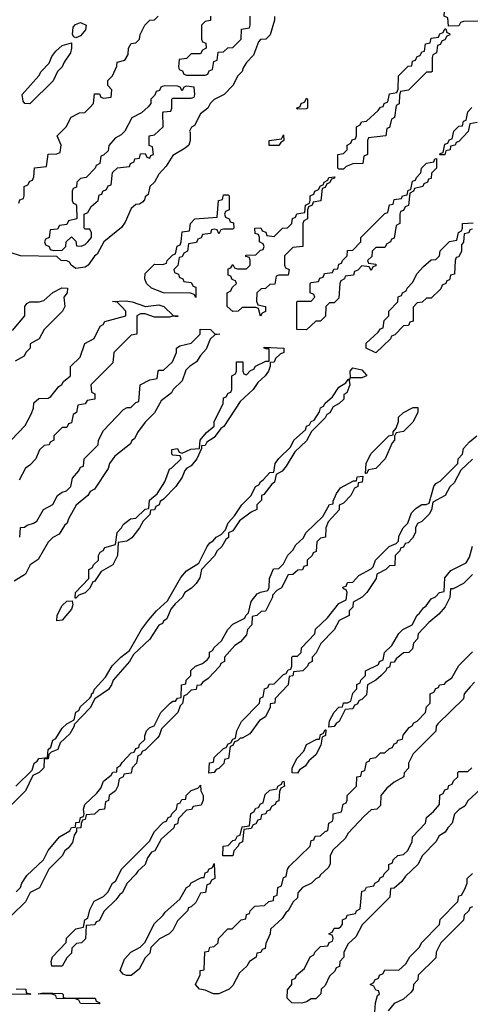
# Model space of a CAD drawing. Header units: inches. Extents: x 2710028 to 2964570, y 496606 to 722708.
# Tile 212 of 228: x 2907646 to 2909600, y 673764 to 678034. Entities that reach past the tile are written whole.
import ezdxf

# ---------------------------------------------------------------- set-up
doc = ezdxf.new("R2010")
doc.units = ezdxf.units.IN
doc.header["$MEASUREMENT"] = 0
doc.layers.add('C9607', color=7, linetype='Continuous')

msp = doc.modelspace()

# ---------------------------------------------------------------- linework, layer by layer
at = {"layer": 'C9607', "color": 6}
for points in [[(2909672, 678028), (2909570, 678026), (2909558, 678022), (2909550, 678008), (2909506, 678006), (2909502, 678042), (2909486, 678050), (2909488.8, 678071.1), (2909522, 678078), (2909528, 678110), (2909546, 678130), (2909542, 678142), (2909528, 678150), (2909530, 678154), (2909550, 678154), (2909568.4, 678171.6), (2909602, 678178)], [(2908751.6, 678048.4), (2908751.6, 678031.6), (2908731.6, 677968.4), (2908714, 677950), (2908690, 677948), (2908682, 677938), (2908659.8, 677880.2), (2908630, 677848), (2908614.8, 677825.2), (2908610.6, 677809.4), (2908591.3, 677790), (2908570.9, 677749.1), (2908532, 677710), (2908490, 677688), (2908472, 677670), (2908462, 677650), (2908430, 677626), (2908404.7, 677575.3), (2908391.6, 677568.4), (2908382, 677550), (2908385.4, 677545.4), (2908385.5, 677510), (2908378.8, 677490), (2908363.8, 677476.2), (2908310, 677445.2), (2908281.4, 677398.6), (2908250, 677364), (2908230.6, 677329.4), (2908211, 677310), (2908203.6, 677276.4), (2908190, 677266), (2908186.8, 677253.2), (2908178, 677242), (2908165.4, 677234.6), (2908150, 677233.2), (2908130, 677215.3), (2908103.5, 677156.5), (2908087.3, 677132.7), (2908011, 677070), (2907982.5, 677017.5), (2907970, 677009), (2907942.8, 676970), (2907930, 676960.9), (2907890, 676955.1), (2907868.7, 676970), (2907862, 676982), (2907850, 676988.7), (2907826, 676990), (2907807.3, 677007.3), (2907649.5, 677009.5), (2907558.6, 677038.6)], [(2907642, 677238), (2907647.3, 677252.7), (2907662, 677258), (2907666, 677270), (2907666, 677310), (2907682, 677318), (2907690, 677334), (2907702, 677338), (2907708, 677352), (2907710, 677392), (2907762, 677398), (2907768.8, 677451.1), (2907807.3, 677452.7), (2907822, 677458), (2907826, 677490), (2907809, 677530), (2907848, 677570), (2907869.3, 677610.7), (2907906, 677630), (2907928.4, 677631.6), (2907948.4, 677651.6), (2907966, 677670), (2907970, 677712), (2907992, 677712), (2907998, 677698), (2908010, 677694), (2908042, 677698), (2908046, 677730), (2908028, 677748), (2908028.7, 677770), (2908048.8, 677791.1), (2908067.3, 677832.7), (2908068, 677850), (2908102, 677858), (2908116.4, 677883.6), (2908118, 677910), (2908128.8, 677931.1), (2908150, 677934), (2908166, 677950), (2908168, 677970), (2908188, 678010), (2908210, 678032), (2908230, 678034), (2908246, 678050)], [(2908474, 678050), (2908474, 678030), (2908450, 678026), (2908434, 678010), (2908434, 677950), (2908438, 677938), (2908452.7, 677932.7), (2908454, 677910), (2908438, 677902), (2908430, 677886), (2908390, 677886), (2908370, 677866), (2908338, 677862), (2908334, 677830), (2908338, 677818), (2908352.7, 677812.7), (2908358, 677798), (2908370, 677794), (2908450, 677794), (2908462, 677798), (2908467.3, 677812.7), (2908482, 677818), (2908487.3, 677852.7), (2908502, 677858), (2908507.3, 677892.7), (2908530, 677894), (2908548.4, 677911.6), (2908570, 677914), (2908606, 677950), (2908607.3, 677992.7), (2908642, 677998), (2908646, 678010), (2908646, 678050)], [(2909630, 677588), (2909598, 677582), (2909591.2, 677548.9), (2909550, 677506), (2909538, 677502), (2909534, 677490), (2909514, 677486), (2909512, 677470), (2909494, 677466), (2909490, 677448), (2909467.3, 677447.3), (2909470, 677454), (2909482, 677458), (2909490, 677494), (2909502, 677498), (2909510, 677514), (2909522, 677518), (2909528, 677550), (2909550, 677572), (2909566, 677574), (2909570, 677594), (2909582, 677598), (2909590, 677634), (2909607.3, 677652.7)], [(2909610, 677126), (2909598, 677122), (2909594, 677110), (2909574, 677106), (2909571.2, 677068.9), (2909562, 677058), (2909562, 677030), (2909550, 677006), (2909538, 677002), (2909534, 676990), (2909532, 676930), (2909514, 676926), (2909510, 676906), (2909498, 676902), (2909494, 676890), (2909478, 676882), (2909472.7, 676867.3), (2909430, 676826), (2909410, 676826), (2909391.6, 676808.4), (2909370, 676806), (2909352.7, 676787.3), (2909352.7, 676727.3), (2909338, 676722), (2909332.7, 676707.3), (2909310, 676706), (2909272.7, 676667.3), (2909258, 676662), (2909254, 676650), (2909190, 676589.2), (2909148, 676610), (2909148.4, 676631.6), (2909200.4, 676679.6), (2909210, 676694), (2909222, 676698), (2909226, 676730), (2909246, 676750), (2909246, 676770), (2909286, 676810), (2909287.3, 676832.7), (2909302, 676838), (2909306, 676850), (2909322, 676858), (2909326, 676870), (2909350, 676894), (2909370, 676934), (2909396.4, 676963.6), (2909430, 676992), (2909450, 676994), (2909466, 677010), (2909468.8, 677031.1), (2909510, 677072), (2909542, 677078), (2909548.4, 677111.6), (2909562, 677118), (2909566, 677130), (2909566, 677150), (2909612.7, 677152.7)], [(2907614.6, 676685.4), (2907668, 676750), (2907668, 676790), (2907676.4, 676803.6), (2907690, 676811), (2907730, 676811), (2907750, 676816), (2907790, 676851.3), (2907828.4, 676871.6), (2907854, 676870), (2907852, 676850), (2907838, 676830), (2907842, 676790), (2907832, 676770), (2907752, 676690), (2907730.7, 676649.3), (2907692, 676628), (2907690.9, 676609.1), (2907672, 676590), (2907664.7, 676575.3), (2907626.4, 676553.6)], [(2907610, 676212), (2907670, 676274), (2907696.4, 676323.6), (2907706, 676350), (2907707.3, 676372.7), (2907728.4, 676391.6), (2907770, 676392), (2907780.4, 676399.6), (2907816.4, 676443.6), (2907828.4, 676451.6), (2907835.3, 676464.7), (2907866, 676490), (2907866, 676530), (2907908.8, 676571.1), (2907929, 676630), (2907968.4, 676651.6), (2907995.3, 676704.7), (2908008.4, 676711.6), (2908015.3, 676724.7), (2908106, 676750), (2908106, 676770), (2908088.7, 676788.7), (2908068.4, 676808.4), (2908048, 676812), (2908105.2, 676814.8), (2908134, 676810), (2908190.9, 676790.9), (2908250, 676797.3), (2908271.3, 676790), (2908311.2, 676751.1), (2908332, 676750), (2908330, 676746), (2908308, 676748), (2908296, 676744), (2908230, 676744), (2908190, 676758), (2908170, 676758), (2908154, 676750), (2908154, 676670), (2908130, 676666), (2908054, 676590), (2908050, 676546), (2907954, 676450), (2907958, 676418), (2907971.6, 676411.6), (2907971.2, 676388.9), (2907938, 676382), (2907930, 676368), (2907898, 676362), (2907892, 676330), (2907878, 676322), (2907870, 676286), (2907858, 676282), (2907850, 676266), (2907830, 676266), (2907802, 676238), (2907794, 676230), (2907794, 676210), (2907778, 676202), (2907774, 676190), (2907752, 676188), (2907731.3, 676168.7), (2907716, 676130), (2907690, 676102), (2907670.9, 676089.1), (2907643.6, 676036.4)], [(2907646, 675790), (2907648.8, 675831.1), (2907667.3, 675832.7), (2907678, 675842), (2907706, 675850), (2907720.4, 675859.6), (2907748.7, 675910), (2907789.1, 675930.9), (2907809.5, 675970.5), (2907830, 675984.7), (2907848.8, 675991.1), (2907868, 676010), (2907874.6, 676045.4), (2907903.1, 676076.9), (2907910, 676094), (2907922, 676098), (2907926, 676130), (2907986, 676190), (2907988, 676210), (2908010, 676252), (2908096.4, 676343.6), (2908112, 676352), (2908128, 676352), (2908150, 676374), (2908162, 676378), (2908168.7, 676450), (2908210, 676472), (2908242, 676478), (2908246, 676510), (2908250, 676514), (2908270, 676514), (2908308, 676550), (2908326, 676590), (2908326, 676610), (2908340.4, 676619.6), (2908390, 676631.3), (2908428.7, 676670), (2908428, 676692), (2908474, 676690), (2908492, 676672), (2908514, 676670), (2908492, 676668), (2908471.6, 676648.4), (2908455.3, 676604.7), (2908430, 676578), (2908412, 676550), (2908382, 676530), (2908366.4, 676513.6), (2908350, 676468), (2908312, 676430), (2908304.7, 676415.3), (2908258.8, 676381.2), (2908230.9, 676329.1), (2908190, 676288), (2908156.9, 676243.1), (2908143.6, 676216.4), (2908131.6, 676208.4), (2908126, 676194), (2908058.8, 676141.2), (2908036, 676110), (2908030, 676088), (2907970, 675998), (2907951.6, 675988.4), (2907942, 675970), (2907890.8, 675929.2), (2907858, 675870), (2907852, 675850), (2907839.6, 675840.4), (2907816.9, 675803.1), (2907790, 675788), (2907770, 675768), (2907726.8, 675693.2), (2907692, 675670), (2907671.2, 675628.9), (2907621.4, 675598.6)], [(2907629.6, 674710.4), (2907700.4, 674779.6), (2907709.3, 674810), (2907722, 674818), (2907729.6, 674830.4), (2907766, 674834), (2907769, 674869), (2907780.4, 674879.6), (2907789.3, 674910), (2907803.2, 674916.8), (2907830, 674961), (2907850, 674981), (2907882, 674998), (2907890, 675031), (2907902, 675038), (2907910, 675056), (2907949.3, 675090.7), (2907958, 675102), (2907958, 675110), (2907965.2, 675114.8), (2907970, 675131), (2908017.5, 675182.5), (2908047.6, 675232.4), (2908084, 675270), (2908122, 675298), (2908174, 675390), (2908204, 675430), (2908239, 675470), (2908286.6, 675513.4), (2908345.1, 675614.9), (2908370, 675644), (2908423.1, 675676.9), (2908459, 675750), (2908470, 675764.7), (2908485.6, 675774.4), (2908498, 675790), (2908519, 675801), (2908538, 675822), (2908550, 675852), (2908578, 675882), (2908609.2, 675930), (2908649.2, 675970), (2908669.2, 676010), (2908682.7, 676017.3), (2908689.6, 676030.4), (2908702, 676038), (2908730, 676071), (2908748, 676072), (2908754, 676110), (2908769.6, 676130.4), (2908820.4, 676179.6), (2908835.3, 676210), (2908885.2, 676254.8), (2908890, 676271), (2908903.1, 676276.9), (2908910, 676291), (2908923.1, 676296.9), (2908946, 676334), (2908949.7, 676350.3), (2908962.7, 676357.3), (2908970, 676370.8), (2909002, 676398), (2909030, 676441), (2909060.4, 676459.6), (2909070, 676474), (2909078, 676478), (2909074, 676470), (2909078, 676450), (2909064.7, 676415.3), (2909052, 676408), (2909051, 676389), (2909031.2, 676368.9), (2909005.4, 676354.6), (2908990.7, 676329.3), (2908978, 676322), (2908970, 676308), (2908911.6, 676248.4), (2908890, 676208), (2908839.6, 676160.4), (2908802, 676098), (2908783.6, 676076.4), (2908758, 676062), (2908751.3, 676028.7), (2908739.6, 676020.4), (2908704.7, 675975.3), (2908694, 675970), (2908694, 675950), (2908674, 675930), (2908674, 675910), (2908650, 675898), (2908599.8, 675860.2), (2908570, 675818), (2908552, 675808), (2908550.9, 675789.1), (2908539.6, 675780.4), (2908522, 675750), (2908502, 675730), (2908490.8, 675709.2), (2908434, 675650), (2908426.8, 675613.2), (2908411, 675589), (2908391, 675569), (2908362, 675550), (2908351.2, 675528.9), (2908319.8, 675500.2), (2908302, 675478), (2908283.6, 675436.4), (2908270, 675426), (2908264.7, 675415.3), (2908250, 675408), (2908210, 675348), (2908139.6, 675280.4), (2908122, 675250), (2908051.3, 675170), (2908044.7, 675150), (2908030.7, 675129.3), (2907971.6, 675088.4), (2907952, 675050), (2907882, 674978), (2907882, 674970), (2907863.5, 674936.5), (2907822, 674898), (2907810.9, 674869.1), (2907782, 674858), (2907772, 674848), (2907770, 674828.7), (2907752.7, 674827.3), (2907750.7, 674789.3), (2907730.8, 674769.2), (2907703.6, 674756.4), (2907670.8, 674689.2), (2907610.7, 674629.3)], [(2909610, 676128), (2909559.6, 676080.4), (2909530, 676026), (2909511.6, 676008.4), (2909491.3, 675970), (2909438, 675942), (2909431.6, 675908.4), (2909422, 675890), (2909390, 675858), (2909371.3, 675848.7), (2909362, 675830), (2909362, 675810), (2909350, 675786), (2909330, 675766), (2909318, 675762), (2909310, 675746), (2909298, 675742), (2909294, 675730), (2909274, 675710), (2909272.7, 675667.3), (2909250, 675666), (2909234, 675650), (2909194, 675630), (2909192, 675610), (2909151.3, 675550), (2909130.6, 675529.4), (2909092, 675508), (2909090, 675486), (2909074, 675470), (2909074, 675450), (2909031.6, 675428.4), (2909010, 675388), (2908951.6, 675328.4), (2908931.6, 675288.4), (2908914, 675270), (2908914, 675250), (2908898, 675242), (2908894, 675230), (2908874, 675210), (2908834, 675206), (2908830, 675188), (2908814, 675186), (2908810.9, 675149.1), (2908754, 675090), (2908752, 675070), (2908732.7, 675067.3), (2908732.7, 675052.7), (2908711.3, 675010), (2908685.4, 674994.6), (2908643.6, 674936.4), (2908610, 674918), (2908602, 674918), (2908590, 674906), (2908578, 674902), (2908570, 674886), (2908558, 674882), (2908552, 674830), (2908534, 674826), (2908531.3, 674808.7), (2908510, 674786), (2908498, 674782), (2908490, 674768.7), (2908466, 674766), (2908469, 674811), (2908486, 674814), (2908490, 674834), (2908530, 674874), (2908542, 674878), (2908550, 674894), (2908562, 674898), (2908570, 674914), (2908582, 674918), (2908588, 674950), (2908608, 674990), (2908686, 675070), (2908688.4, 675091.6), (2908702, 675098), (2908707.3, 675132.7), (2908722, 675138), (2908727.3, 675152.7), (2908750, 675154), (2908790, 675194), (2908802, 675198), (2908810, 675214), (2908822, 675218), (2908826, 675230), (2908826, 675270), (2908830, 675274), (2908850, 675274), (2908866, 675290), (2908868, 675310), (2908926, 675370), (2908928.8, 675391.1), (2908980.4, 675439.6), (2909030, 675502), (2909062, 675518), (2909066, 675550), (2909062, 675562), (2909050, 675566), (2909047.3, 675572.7), (2909062, 675578), (2909067.3, 675592.7), (2909090, 675594), (2909116.4, 675623.6), (2909170, 675652), (2909179, 675661), (2909189, 675690), (2909210, 675712), (2909248, 675750), (2909278, 675762), (2909288, 675772), (2909290, 675794), (2909309.1, 675830.9), (2909328.8, 675851.1), (2909344.7, 675895.3), (2909364.7, 675915.3), (2909390, 675931.3), (2909408, 675932), (2909422, 675938), (2909442, 676010), (2909450, 676022), (2909470, 676032), (2909546, 676110), (2909548, 676130), (2909566, 676150), (2909570, 676174), (2909596.4, 676203.6), (2909628.7, 676230)], [(2907630, 674252), (2907648.8, 674271.1), (2907655.3, 674290), (2907677.2, 674322.8), (2907749.1, 674390.9), (2907769.3, 674430.7), (2907819, 674490), (2907863.1, 674516.9), (2907870, 674531.3), (2907887.3, 674532.7), (2907890, 674552), (2907906, 674554), (2907910, 674574), (2907922, 674578), (2907926, 674590), (2907922, 674610), (2907928.7, 674630), (2907980.4, 674679.6), (2907998, 674702), (2908010, 674731.3), (2908042, 674758), (2908050, 674771.3), (2908067.3, 674772.7), (2908069.3, 674790.7), (2908082, 674798), (2908090, 674812), (2908130, 674854), (2908142, 674858), (2908150, 674874), (2908162, 674878), (2908166, 674890), (2908188, 674912), (2908188, 674928), (2908195.3, 674950), (2908210, 674964.7), (2908228.7, 674971.3), (2908258, 675030), (2908298, 675070), (2908310, 675078), (2908322, 675078), (2908330, 675092), (2908346, 675094), (2908348, 675150), (2908366, 675154), (2908368, 675170), (2908388, 675190), (2908388.8, 675211.1), (2908408, 675230), (2908438, 675242), (2908460.4, 675259.6), (2908468.7, 675271.3), (2908469.3, 675290.7), (2908482, 675298), (2908490, 675312), (2908520.4, 675339.6), (2908548.7, 675390), (2908570, 675412), (2908622, 675438), (2908626, 675450), (2908638, 675462), (2908649.3, 675510.7), (2908676.4, 675543.6), (2908690, 675552), (2908722, 675558), (2908728, 675572), (2908729, 675611), (2908747.3, 675652.7), (2908770, 675654), (2908790, 675674), (2908808.4, 675711.6), (2908830, 675734), (2908843.1, 675756.9), (2908874.6, 675785.4), (2908888, 675810), (2908960.4, 675879.6), (2908989, 675931), (2909006, 675934), (2909006, 675946), (2909020.4, 675979.6), (2909036.4, 676003.6), (2909094, 676034), (2909106, 676034), (2909110, 676052), (2909134, 676054), (2909131.2, 676028.9), (2909114, 676026), (2909112, 676010), (2909098, 676002), (2909082, 675970), (2909050, 675938), (2909032, 675928), (2909030.9, 675909.1), (2908983.6, 675856.4), (2908974, 675830), (2908972, 675790), (2908950, 675786), (2908934, 675770), (2908931.6, 675728.4), (2908918, 675722), (2908914, 675710), (2908892, 675690), (2908892.7, 675667.3), (2908878, 675662), (2908872, 675648), (2908852.7, 675647.3), (2908830, 675628), (2908810, 675626), (2908782, 675570), (2908761, 675559), (2908742, 675538), (2908742, 675530), (2908711.2, 675468.9), (2908692.7, 675467.3), (2908674, 675450), (2908654, 675446), (2908652, 675410), (2908634, 675390), (2908630, 675366), (2908603.6, 675336.4), (2908579.6, 675320.4), (2908534, 675270), (2908534, 675250), (2908518, 675242), (2908514, 675230), (2908463.6, 675176.4), (2908439.6, 675160.4), (2908430, 675148), (2908414, 675146), (2908411.2, 675128.9), (2908390, 675126), (2908370, 675106), (2908358, 675102), (2908351.6, 675068.4), (2908342, 675058), (2908332, 675030), (2908261, 674959), (2908251, 674929), (2908242, 674918), (2908190, 674866), (2908178, 674862), (2908170, 674846), (2908158, 674842), (2908152, 674810), (2908134, 674790), (2908130, 674766), (2908098, 674762), (2908094, 674750), (2908078, 674742), (2908072, 674710), (2908062, 674690), (2908034, 674670), (2908031.6, 674648.4), (2908018, 674642), (2908014, 674610), (2907990, 674608), (2907970, 674588.7), (2907934, 674586), (2907930, 674566), (2907918, 674562), (2907912, 674548), (2907910.8, 674529.2), (2907892.7, 674527.3), (2907892.7, 674512.7), (2907882, 674498), (2907874.8, 674465.2), (2907858, 674442), (2907842, 674430), (2907830, 674408), (2907772, 674350), (2907731.3, 674268.7), (2907691.6, 674248.4), (2907671.2, 674208.9), (2907612, 674150)], [(2909610, 675628), (2909570, 675588.7), (2909526, 675566), (2909514, 675566), (2909511.2, 675528.9), (2909491.6, 675488.4), (2909463.6, 675456.4), (2909419.6, 675420.4), (2909374, 675370), (2909371.6, 675348.4), (2909354, 675330), (2909350, 675306), (2909334, 675290), (2909310, 675288), (2909278, 675262), (2909270, 675248), (2909254, 675246), (2909250, 675226), (2909238, 675222), (2909234, 675210), (2909214, 675190), (2909190.9, 675169.1), (2909154, 675150), (2909150, 675106), (2909130, 675086), (2909118, 675082), (2909110, 675066), (2909098, 675062), (2909090, 675046), (2909058, 675042), (2909031.3, 674990), (2909018, 674982), (2909010, 674968.7), (2908986, 674966), (2908990, 674994), (2909009.1, 675030.9), (2909030, 675052), (2909046, 675054), (2909050, 675071.3), (2909068, 675072), (2909082, 675078), (2909090, 675114), (2909107.3, 675132.7), (2909108.4, 675151.6), (2909122, 675158), (2909126, 675170), (2909146, 675190), (2909146, 675210), (2909202, 675238), (2909206, 675250), (2909222, 675258), (2909228, 675290), (2909260.4, 675319.6), (2909290, 675372), (2909308, 675390), (2909348, 675410), (2909369.1, 675450.9), (2909380.4, 675459.6), (2909396.4, 675483.6), (2909408.4, 675491.6), (2909430, 675522), (2909448.4, 675531.6), (2909466, 675550), (2909486, 675554), (2909490, 675614), (2909515.3, 675644.7), (2909582, 675678), (2909596.4, 675703.6), (2909609.2, 675750.8)], [(2909618.8, 675161.2), (2909599.8, 675140.2), (2909574, 675110), (2909571.2, 675088.9), (2909459.6, 674980.4), (2909452, 674970), (2909451.2, 674948.9), (2909352, 674850), (2909332, 674810), (2909331.6, 674788.4), (2909312.7, 674767.3), (2909312, 674750), (2909270, 674728), (2909238, 674702), (2909212, 674670), (2909210, 674626), (2909194, 674610), (2909170, 674608), (2909139.8, 674580.2), (2909070, 674506), (2909056.9, 674483.1), (2909005.4, 674434.6), (2908992, 674410), (2908991.6, 674371.6), (2908983.6, 674356.4), (2908950, 674326), (2908944.7, 674315.3), (2908930, 674308), (2908912, 674290), (2908872, 674270), (2908852, 674248), (2908850, 674226), (2908831.6, 674208.4), (2908810.9, 674169.1), (2908799.6, 674160.4), (2908783.6, 674136.4), (2908734, 674090), (2908732, 674070), (2908712.7, 674027.3), (2908710, 674006), (2908698, 674002), (2908691.6, 673988.4), (2908674, 673986), (2908671.2, 673968.9), (2908642, 673950), (2908631.2, 673928.9), (2908599.6, 673900.4), (2908570, 673846), (2908554, 673830), (2908510, 673809.5), (2908486, 673810), (2908450, 673825.2), (2908426, 673830), (2908408, 673850), (2908428, 673892), (2908429.1, 673910.9), (2908446, 673914), (2908448.8, 673991.1), (2908466, 673994), (2908470, 674012), (2908490, 674014), (2908506, 674030), (2908508, 674050), (2908549.1, 674090.9), (2908568, 674092), (2908606, 674130), (2908626, 674134), (2908630, 674154), (2908642, 674158), (2908646, 674170), (2908666, 674190), (2908707.3, 674192.7), (2908726, 674210), (2908746, 674214), (2908748.4, 674231.6), (2908762, 674238), (2908766, 674270), (2908782, 674278), (2908790, 674314), (2908802, 674318), (2908808, 674350), (2908816.4, 674363.6), (2908906, 674450), (2908910, 674474), (2908922, 674478), (2908927.3, 674492.7), (2908950, 674494), (2908970, 674514), (2908982, 674518), (2908986, 674550), (2909002, 674558), (2909006, 674570), (2909006, 674590), (2909042, 674598), (2909048.4, 674631.6), (2909062, 674638), (2909066, 674650), (2909066, 674670), (2909106, 674710), (2909108, 674750), (2909126, 674754), (2909130, 674774), (2909142, 674778), (2909150, 674814), (2909162, 674818), (2909166, 674830), (2909190, 674834), (2909210, 674854), (2909230, 674854), (2909250, 674874), (2909262, 674878), (2909270, 674894), (2909282, 674898), (2909286, 674910), (2909306, 674914), (2909308.4, 674931.6), (2909335.3, 674964.7), (2909348.4, 674971.6), (2909355.3, 674984.7), (2909370, 674992), (2909406, 675030), (2909410, 675054), (2909426, 675070), (2909426, 675110), (2909442, 675118), (2909450, 675134), (2909462, 675138), (2909466, 675150), (2909488, 675152), (2909496.4, 675163.6), (2909520.4, 675179.6), (2909550, 675234), (2909610, 675292)], [(2909643.6, 674696.4), (2909590, 674646), (2909576.9, 674623.1), (2909551.6, 674608.4), (2909531.6, 674588.4), (2909522, 674550), (2909502, 674530), (2909491.3, 674510), (2909465.4, 674494.6), (2909450, 674468), (2909392, 674410), (2909372, 674370), (2909319.6, 674320.4), (2909303.6, 674296.4), (2909270, 674268), (2909254, 674266), (2909251, 674229), (2909131.6, 674108.4), (2909103.6, 674056.4), (2909070, 674026), (2909052, 673990), (2909052, 673968), (2909034, 673950), (2909032.7, 673927.3), (2909018, 673922), (2909012.7, 673907.3), (2908990, 673886), (2908970, 673846), (2908954, 673830), (2908952, 673810), (2908930, 673788), (2908910, 673788), (2908890, 673775.3), (2908870, 673769.3), (2908826, 673770), (2908806, 673790), (2908807.3, 673827.3), (2908826, 673850), (2908826, 673870), (2908842, 673878), (2908846, 673890), (2908880.4, 673919.6), (2908906, 673970), (2908922, 673978), (2908926, 673990), (2908950, 674014), (2908982, 674018), (2908987.3, 674032.7), (2909002, 674038), (2909006, 674050), (2909002, 674062), (2908986, 674070), (2909002, 674078), (2909010, 674094), (2909030, 674094), (2909038, 674102), (2909046, 674110), (2909046, 674130), (2909062, 674138), (2909066, 674150), (2909102, 674158), (2909106, 674170), (2909122, 674178), (2909130, 674254), (2909142, 674258), (2909150, 674272), (2909182, 674278), (2909186, 674290), (2909202, 674298), (2909210, 674314), (2909222, 674318), (2909226, 674330), (2909246, 674350), (2909246, 674370), (2909262, 674378), (2909266, 674390), (2909286, 674410), (2909310, 674414), (2909328.4, 674431.6), (2909348, 674470), (2909349.1, 674490.9), (2909406, 674550), (2909410, 674574), (2909440.4, 674599.6), (2909466, 674630), (2909468.4, 674671.6), (2909482, 674678), (2909490, 674694), (2909502, 674698), (2909507.3, 674712.7), (2909522, 674718), (2909527.3, 674732.7), (2909546, 674750), (2909546, 674770), (2909550, 674774), (2909590, 674774), (2909606, 674790)], [(2909186, 673730), (2909188.8, 673771.1), (2909198, 673802), (2909206, 673810), (2909202, 673822), (2909190, 673826), (2909182, 673842), (2909166, 673850), (2909182, 673858), (2909186, 673870), (2909202, 673878), (2909206, 673890), (2909222, 673898), (2909230, 673914), (2909290, 673912), (2909320.4, 673939.6), (2909338, 673970), (2909378, 674010), (2909390, 674032), (2909466, 674110), (2909468.8, 674131.1), (2909546, 674210), (2909550, 674234), (2909562, 674238), (2909576.4, 674263.6), (2909586, 674290), (2909586, 674310), (2909609.1, 674330.9)], [(2909610, 674186), (2909598, 674182), (2909594, 674170), (2909574, 674150), (2909571.2, 674128.9), (2909472, 674030), (2909452, 673990), (2909450, 673966), (2909374, 673890), (2909372, 673870), (2909354, 673850), (2909352, 673830), (2909343.6, 673816.4), (2909310, 673786), (2909270, 673768), (2909243.6, 673736.4)], [(2907630.8, 673830.8), (2907672, 673830), (2907674, 673814), (2907694, 673810), (2907690, 673806), (2907610, 673808)]]:
    msp.add_lwpolyline(points, dxfattribs=at)
for points in [[(2907890, 677955.3), (2907880.2, 677960.2), (2907875.3, 677970), (2907878, 678002), (2907887.3, 678012.7), (2907910, 678022), (2907934, 678010), (2907932, 677990), (2907910, 677964)], [(2909030, 677386), (2909026, 677390), (2909026, 677450), (2909050, 677454), (2909066, 677470), (2909066, 677490), (2909082, 677498), (2909087.3, 677512.7), (2909102, 677518), (2909106, 677530), (2909106, 677570), (2909122, 677578), (2909128.4, 677591.6), (2909150, 677594), (2909200.4, 677639.6), (2909210, 677654), (2909222, 677658), (2909226, 677670), (2909242, 677678), (2909250, 677712), (2909282, 677718), (2909287.3, 677732.7), (2909288.8, 677791.1), (2909330, 677832), (2909346, 677834), (2909350, 677854), (2909362, 677858), (2909370, 677874), (2909382, 677878), (2909390, 677894), (2909402, 677898), (2909406, 677930), (2909426, 677934), (2909430, 677954), (2909462, 677958), (2909467.3, 677972.7), (2909482, 677978), (2909490, 677994), (2909494, 677994), (2909498, 677978), (2909510, 677974), (2909511.6, 677968.4), (2909498, 677962), (2909490, 677946), (2909478, 677942), (2909470, 677926), (2909458, 677922), (2909454, 677890), (2909438, 677882), (2909434, 677870), (2909434, 677810), (2909430, 677806), (2909410, 677806), (2909331.6, 677728.4), (2909298, 677722), (2909292.7, 677707.3), (2909291.6, 677668.4), (2909278, 677662), (2909272, 677610), (2909258, 677602), (2909250, 677566), (2909238, 677562), (2909234, 677530), (2909158, 677522), (2909154, 677510), (2909154, 677450), (2909138, 677442), (2909134, 677410), (2909090, 677408.7), (2909062, 677398), (2909050, 677386)], [(2907690, 677669.4), (2907668, 677670), (2907661.2, 677681.2), (2907657.2, 677710), (2907728.7, 677790), (2907739, 677810), (2907774.2, 677845.8), (2907785.2, 677874.8), (2907802, 677898), (2907830, 677922.8), (2907870, 677934), (2907871.2, 677911.1), (2907866, 677890), (2907838.8, 677850), (2907830.5, 677829.5), (2907810, 677808.7), (2907790.5, 677769.5)], [(2908272.7, 677747.3), (2908258, 677742), (2908252.7, 677727.3), (2908238, 677722), (2908232.7, 677707.3), (2908214, 677690), (2908214, 677670), (2908203.6, 677656.4), (2908174, 677630), (2908131.6, 677608.4), (2908102, 677550), (2908085.4, 677534.6), (2908059.6, 677520.4), (2908032, 677488), (2908030, 677466), (2908010, 677446), (2907998, 677442), (2907994, 677410), (2907978, 677402), (2907974, 677390), (2907934, 677350), (2907910, 677346), (2907894, 677330), (2907892.7, 677307.3), (2907878, 677302), (2907874, 677290), (2907874, 677250), (2907878, 677238), (2907890, 677234), (2907892.7, 677227.3), (2907894, 677170), (2907858, 677162), (2907850, 677146), (2907818, 677142), (2907810, 677126), (2907778, 677122), (2907774, 677090), (2907758, 677082), (2907754, 677070), (2907758, 677058), (2907774, 677050), (2907778, 677038), (2907792.7, 677032.7), (2907830, 677034), (2907846, 677050), (2907848, 677070), (2907870, 677092), (2907890, 677074), (2907892.7, 677052.7), (2907912, 677052), (2907930, 677058.8), (2907941.2, 677070), (2907957.2, 677090), (2907958, 677110), (2907950, 677126), (2907930, 677126), (2907926, 677130), (2907926, 677190), (2907942, 677198), (2907956.4, 677223.6), (2907986, 677250), (2907990, 677274), (2908002, 677278), (2908006, 677290), (2908022, 677298), (2908030, 677314), (2908042, 677318), (2908048.7, 677371.3), (2908070, 677392), (2908122, 677398), (2908126, 677410), (2908142, 677418), (2908146, 677430), (2908166, 677434), (2908170, 677452), (2908190, 677454), (2908198, 677438), (2908210, 677434), (2908215.3, 677444.7), (2908226, 677450), (2908222, 677482), (2908208, 677488), (2908208, 677530), (2908230, 677534), (2908268, 677570), (2908266, 677630), (2908270, 677634), (2908302, 677638), (2908306, 677650), (2908306, 677690), (2908310, 677694), (2908390, 677694), (2908402, 677698), (2908406, 677710), (2908402, 677742), (2908370, 677746), (2908358, 677742), (2908350, 677726), (2908342, 677742), (2908330, 677746)], [(2908850, 677646), (2908846, 677650), (2908862, 677658), (2908866, 677670), (2908882, 677678), (2908890, 677694), (2908894, 677690), (2908894, 677650), (2908890, 677648)], [(2908728.4, 677488.4), (2908728, 677510), (2908782, 677518), (2908790, 677534), (2908792, 677510), (2908778, 677502), (2908770, 677488.7)], [(2909170, 676946), (2909162, 676962), (2909130, 676966), (2909112.7, 676947.3), (2909098, 676942), (2909094, 676926), (2909058, 676922), (2909054, 676910), (2909038, 676902), (2909034, 676890), (2909030, 676826), (2909010, 676806), (2908990, 676806), (2908974, 676790), (2908971.6, 676748.4), (2908950, 676726), (2908930, 676726), (2908890, 676688.7), (2908848, 676690), (2908848, 676810), (2908850, 676814), (2908910, 676814), (2908926, 676830), (2908922, 676842), (2908906, 676850), (2908906, 676890), (2908910, 676894), (2908942, 676898), (2908947.3, 676912.7), (2908962, 676918), (2908967.3, 676932.7), (2909002, 676938), (2909008.4, 676951.6), (2909026, 676954), (2909030, 676974), (2909042, 676978), (2909046, 676990), (2909066, 677010), (2909067.3, 677032.7), (2909090, 677034), (2909126, 677070), (2909126, 677090), (2909230, 677194), (2909242, 677198), (2909249.1, 677230.9), (2909266, 677234), (2909270, 677254), (2909302, 677258), (2909306, 677270), (2909326, 677274), (2909330, 677294), (2909342, 677298), (2909350, 677334), (2909362, 677338), (2909366, 677350), (2909386, 677370), (2909388, 677390), (2909410, 677412), (2909442, 677418), (2909446, 677430), (2909452.7, 677432.7), (2909454, 677390), (2909432, 677368), (2909430, 677346), (2909418, 677342), (2909414, 677330), (2909398, 677322), (2909394, 677310), (2909358, 677302), (2909354, 677290), (2909338, 677282), (2909331.6, 677228.4), (2909318, 677222), (2909310, 677206), (2909298, 677202), (2909294, 677190), (2909294, 677150), (2909278, 677142), (2909270, 677086), (2909258, 677082), (2909254, 677070), (2909238, 677062), (2909230, 677046), (2909190, 677046), (2909174, 677030), (2909172.7, 677007.3), (2909154, 676990), (2909158, 676978), (2909190, 676974), (2909190, 676966), (2909178, 676962)], [(2908690, 676748.7), (2908682, 676782), (2908670, 676786), (2908610, 676786), (2908594, 676770), (2908570.9, 676769.1), (2908546, 676790), (2908546, 676850), (2908562, 676858), (2908567.3, 676872.7), (2908586, 676890), (2908582, 676902), (2908567.3, 676907.3), (2908562, 676922), (2908550, 676926), (2908550, 676954), (2908562, 676958), (2908570, 676972), (2908578, 676958), (2908590, 676954), (2908630, 676954), (2908646, 676970), (2908646, 676990), (2908642, 677002), (2908627.3, 677007.3), (2908627.3, 677012.7), (2908670, 677014), (2908690, 677034), (2908702, 677038), (2908706, 677050), (2908702, 677062), (2908686, 677070), (2908686, 677090), (2908682, 677102), (2908667.3, 677107.3), (2908666, 677130), (2908692, 677132), (2908698, 677118), (2908712.7, 677112.7), (2908718, 677098), (2908750, 677094), (2908786, 677130), (2908808, 677132), (2908826, 677150), (2908828.4, 677171.6), (2908842, 677178), (2908847.3, 677192.7), (2908882, 677198), (2908886, 677230), (2908902, 677238), (2908906, 677250), (2908906, 677270), (2908922, 677278), (2908926, 677290), (2908942, 677298), (2908950, 677314), (2908962, 677318), (2908966, 677330), (2908982, 677338), (2908986, 677350), (2909012.7, 677352.7), (2909010, 677346), (2908998, 677342), (2908990, 677326), (2908978, 677322), (2908970, 677306), (2908958, 677302), (2908951.3, 677248.7), (2908918, 677242), (2908914, 677230), (2908898, 677222), (2908894, 677210), (2908894, 677170), (2908878, 677162), (2908874, 677150), (2908874, 677050), (2908830, 677046), (2908794, 677010), (2908794, 676970), (2908798, 676958), (2908814, 676950), (2908810, 676926), (2908770, 676926), (2908758, 676922), (2908752.7, 676887.3), (2908730, 676886), (2908711.6, 676868.4), (2908692.7, 676867.3), (2908674, 676850), (2908672.7, 676812.7), (2908678, 676798), (2908712, 676790), (2908711.6, 676768.4), (2908698, 676762)], [(2908510, 677106), (2908502, 677122), (2908490, 677126), (2908478, 677122), (2908472.7, 677107.3), (2908438, 677102), (2908432.7, 677087.3), (2908418, 677082), (2908412.7, 677067.3), (2908378, 677062), (2908374, 677030), (2908358, 677022), (2908350, 677006), (2908338, 677002), (2908331.6, 676968.4), (2908314, 676950), (2908318, 676938), (2908334, 676930), (2908338, 676918), (2908354, 676910), (2908358, 676898), (2908390, 676894), (2908398, 676878), (2908410, 676874), (2908410, 676829), (2908402, 676842), (2908387.3, 676847.3), (2908270, 676849.2), (2908218, 676870), (2908195.3, 676890), (2908189, 676910), (2908190, 676934), (2908230, 676974), (2908267.3, 676972.7), (2908282, 676978), (2908286, 676990), (2908310, 677014), (2908322, 677018), (2908328.4, 677051.6), (2908342, 677058), (2908346, 677070), (2908350, 677114), (2908382, 677118), (2908386, 677150), (2908406, 677170), (2908502, 677178), (2908508, 677250), (2908526, 677254), (2908530, 677274), (2908550, 677274), (2908554, 677270), (2908554, 677210), (2908538, 677202), (2908534, 677190), (2908538, 677178), (2908554, 677170), (2908558, 677158), (2908572.7, 677152.7), (2908574, 677130), (2908570, 677126), (2908530, 677126), (2908518, 677122)], [(2907886, 675526), (2907888, 675550), (2907946, 675610), (2907946, 675650), (2907962, 675658), (2907966, 675670), (2907988, 675690), (2907988, 675710), (2907994.6, 675725.4), (2908008, 675732), (2908014.6, 675745.4), (2908062, 675758), (2908068, 675810), (2908088, 675830), (2908095.3, 675844.7), (2908126, 675870), (2908150, 675872), (2908190, 675912), (2908206, 675914), (2908209, 675951), (2908242, 675978), (2908275.3, 676030), (2908295.3, 676084.7), (2908306, 676090), (2908346, 676130), (2908342, 676142), (2908310, 676146), (2908306, 676150), (2908306, 676170), (2908330, 676174), (2908338, 676158), (2908350, 676154), (2908388.8, 676171.1), (2908426, 676174), (2908429.2, 676210.8), (2908456.4, 676243.6), (2908488.7, 676271.3), (2908489.3, 676290.7), (2908528, 676370), (2908530, 676394), (2908542, 676398), (2908550, 676414), (2908562, 676418), (2908566, 676430), (2908566, 676490), (2908582, 676498), (2908586, 676510), (2908586, 676550), (2908614, 676550), (2908614, 676510), (2908618, 676498), (2908630, 676494), (2908647.3, 676512.7), (2908662, 676518), (2908668.4, 676531.6), (2908712.7, 676552.7), (2908727.3, 676552.7), (2908727.3, 676607.3), (2908712.7, 676607.3), (2908706, 676610), (2908706, 676614), (2908791.3, 676610), (2908790.7, 676590), (2908775.9, 676584.1), (2908755.3, 676564.7), (2908750, 676549), (2908732, 676548), (2908732, 676532), (2908724.7, 676510), (2908710.8, 676490), (2908679.1, 676460.9), (2908658.8, 676430), (2908601.4, 676378.6), (2908530.5, 676269.5), (2908518.8, 676261.2), (2908490, 676222), (2908458, 676202), (2908450, 676188), (2908434, 676186), (2908434, 676174), (2908414.8, 676130), (2908390, 676099), (2908370.6, 676089.4), (2908361.4, 676078.6), (2908350.5, 676049.5), (2908322.8, 676010), (2908270, 675955.3), (2908254.8, 675945.2), (2908250.4, 675929.6), (2908236.9, 675923.1), (2908230, 675908.7), (2908212.7, 675907.3), (2908210, 675888), (2908181, 675859), (2908166, 675830), (2908132.5, 675787.5), (2908110, 675773.2), (2908072.7, 675767.3), (2908070.5, 675710), (2908050.4, 675669.6), (2907998.8, 675641.2), (2907970, 675598), (2907963.6, 675596.4), (2907950, 675568.7), (2907930, 675549), (2907902, 675538), (2907890, 675526)], [(2909080.4, 676480.4), (2909079, 676510), (2909090, 676524.7), (2909130, 676516), (2909150, 676492), (2909150, 676489), (2909130, 676481.2)], [(2909146, 676066), (2909148.7, 676110), (2909169.1, 676150.9), (2909246, 676230), (2909266, 676234), (2909266, 676246), (2909278, 676262), (2909288.7, 676291.3), (2909289.3, 676310.7), (2909310, 676331), (2909351.6, 676351.6), (2909372.7, 676352.7), (2909372, 676330), (2909351.2, 676288.9), (2909310, 676248), (2909278, 676242), (2909272, 676228), (2909271.3, 676210), (2909261, 676199), (2909230.9, 676129.1), (2909190, 676088), (2909158, 676082), (2909150, 676066)], [(2907807.3, 675427.3), (2907808.8, 675451.1), (2907830, 675494), (2907850, 675512), (2907874, 675514), (2907876.9, 675496.9), (2907870, 675478), (2907830, 675429.2)], [(2908850, 674766), (2908828, 674768), (2908828, 674790), (2908849.1, 674830.9), (2908878, 674862), (2908889.3, 674890.7), (2908934, 674914), (2908946, 674914), (2908950, 674934), (2908962, 674938), (2908970, 674954), (2908974, 674954), (2908972, 674930), (2908958, 674922), (2908951.6, 674888.4), (2908930, 674846), (2908899.6, 674820.4), (2908883.6, 674796.4), (2908859.6, 674780.4)], [(2907830, 673928.7), (2907786, 673930), (2907782, 673950), (2907788.7, 673970), (2907848, 674032), (2907849.1, 674050.9), (2907890, 674092), (2907922, 674098), (2907928, 674130), (2907942, 674138), (2907950, 674174), (2907969, 674211), (2908010, 674232), (2908028, 674250), (2908048.7, 674290), (2908062, 674298), (2908089.1, 674350.9), (2908208.4, 674471.6), (2908230, 674514), (2908270, 674554), (2908282, 674558), (2908290, 674574), (2908302, 674578), (2908306, 674590), (2908326, 674610), (2908330, 674634), (2908342, 674638), (2908348.4, 674651.6), (2908366, 674654), (2908368, 674670), (2908389.1, 674690.9), (2908418, 674702), (2908430, 674714), (2908432, 674690), (2908442, 674670), (2908442, 674650), (2908432.7, 674627.3), (2908398, 674622), (2908391.6, 674608.4), (2908370, 674606), (2908334, 674570), (2908330, 674546), (2908318, 674542), (2908314, 674530), (2908259.6, 674480.4), (2908231.3, 674430), (2908216.9, 674423.1), (2908200.7, 674399.3), (2908190.4, 674369.6), (2908158, 674342), (2908150, 674328), (2908112, 674290), (2908090, 674248), (2908079.6, 674240.4), (2908063.6, 674216.4), (2908011.6, 674168.4), (2907990, 674126), (2907978, 674122), (2907971.2, 674108.9), (2907934, 674106), (2907931.6, 674048.4), (2907914, 674030), (2907892, 674028), (2907872, 674008), (2907870, 673986), (2907850, 673966)], [(2908527.3, 674407.3), (2908528, 674450), (2908550, 674452), (2908570, 674474), (2908582, 674478), (2908590, 674494), (2908602, 674498), (2908610, 674534), (2908642, 674538), (2908648.4, 674591.6), (2908662, 674598), (2908670, 674614), (2908682, 674618), (2908690, 674634), (2908702, 674638), (2908710, 674674), (2908730, 674692), (2908762, 674698), (2908766, 674710), (2908782, 674718), (2908786, 674730), (2908792, 674732), (2908794, 674710), (2908778, 674702), (2908772.7, 674687.3), (2908770, 674646), (2908758, 674642), (2908754, 674630), (2908738, 674622), (2908730, 674606), (2908718, 674602), (2908714, 674590), (2908694, 674586), (2908690, 674566), (2908678, 674562), (2908670, 674546), (2908658, 674542), (2908650, 674526), (2908618, 674522), (2908611.6, 674468.4), (2908598, 674462), (2908594, 674450), (2908574, 674430), (2908570, 674408)], [(2908130, 673889.2), (2908109.3, 673889.3), (2908094.6, 673894.6), (2908082, 673910), (2908100.2, 673959.8), (2908128, 673990), (2908168.4, 674011.6), (2908188.4, 674031.6), (2908230, 674114), (2908268, 674150), (2908276.4, 674163.6), (2908340.4, 674219.6), (2908369.3, 674270.7), (2908382, 674278), (2908390, 674291.3), (2908434, 674314), (2908446, 674314), (2908450, 674334), (2908462, 674338), (2908466, 674350), (2908482, 674358), (2908490, 674374), (2908492, 674310), (2908478, 674302), (2908470, 674286), (2908458, 674282), (2908451.2, 674248.9), (2908430, 674246), (2908410, 674206), (2908390, 674186), (2908378, 674182), (2908374, 674170), (2908330, 674126), (2908310, 674086), (2908294, 674070), (2908251.6, 674048.4), (2908214, 674010), (2908210, 673986), (2908190, 673966), (2908163.6, 673916.4)], [(2907990, 673766), (2907910, 673768), (2907902, 673782), (2907887.3, 673787.3), (2907809.1, 673789.1), (2907806, 673790), (2907802, 673802), (2907787.3, 673807.3), (2907726, 673810), (2907750, 673814), (2907829.5, 673810.5), (2907834, 673806), (2907834, 673794), (2907851.3, 673791.3), (2907974, 673790), (2907978, 673778), (2907994, 673770)]]:
    msp.add_lwpolyline(points, close=True, dxfattribs=at)

doc.saveas('drawing.dxf')
